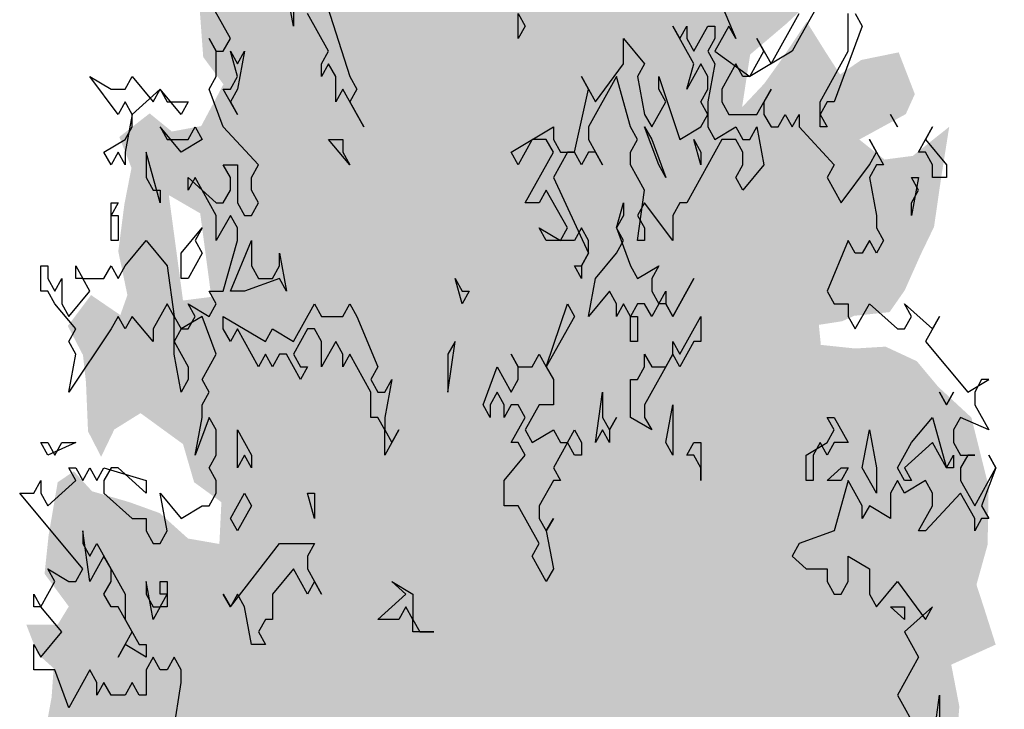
# Model space of a CAD drawing. Extents: x 2 to 315, y 0 to 17.
# Tile 13 of 69: x 54.4 to 55.9, y 5.62 to 6.67. Entities that reach past the tile are written whole.
import ezdxf

# ---------------------------------------------------------------- set-up
doc = ezdxf.new("R2010")
doc.units = 0
doc.header["$MEASUREMENT"] = 0
doc.layers.add('Nord_Ansicht_2_P_ZE_SYMBOL', color=7, linetype='Continuous')

msp = doc.modelspace()

# ---------------------------------------------------------------- hatches: boundary and pattern name
at = {"layer": 'Nord_Ansicht_2_P_ZE_SYMBOL', "linetype": 'Continuous', "lineweight": 18, "ltscale": 1000}
h = msp.add_hatch(color=255, dxfattribs=at)
h.paths.add_polyline_path([(54.7072, 5.8715), (54.6595, 5.8798), (54.6164, 5.9185), (54.5702, 5.9352), (54.5132, 5.9518), (54.4855, 5.9822), (54.4609, 5.9656), (54.447, 5.8842), (54.4409, 5.8261), (54.4778, 5.7763), (54.4609, 5.7486), (54.4131, 5.7486), (54.4301, 5.7043), (54.4547, 5.6822), (54.4516, 5.6379), (54.4455, 5.6047), (54.4486, 5.5798), (54.4624, 5.5272), (54.4547, 5.4663), (54.4686, 5.4082), (54.4563, 5.3335), (54.5117, 5.2809), (54.5456, 5.2643), (54.6071, 5.2698), (54.6687, 5.2283), (54.6579, 5.1718), (54.6703, 5.0279), (54.701, 5.0418), (54.7488, 4.9643), (54.7719, 4.9283), (54.8227, 4.9172), (54.8735, 4.8951), (54.9166, 4.8065), (54.9658, 4.8176), (54.9843, 4.848), (55.0428, 4.7141), (55.0752, 4.5785), (55.1044, 4.4428), (55.1152, 4.3432), (55.109, 4.2375), (55.1552, 4.2602), (55.1906, 4.2375), (55.2325, 4.2375), (55.2387, 4.3432), (55.2664, 4.4844), (55.2864, 4.5646), (55.3064, 4.6615), (55.3172, 4.7307), (55.3326, 4.8026), (55.3541, 4.8441), (55.3788, 4.8967), (55.4065, 4.941), (55.445, 4.9493), (55.4696, 4.9466), (55.4681, 4.977), (55.485, 4.9908), (55.5373, 4.9659), (55.5543, 4.941), (55.5804, 4.9632), (55.5897, 4.9853), (55.602, 4.9604), (55.6005, 4.8967), (55.6251, 4.9742), (55.6497, 5.0213), (55.6636, 4.9466), (55.6774, 4.9133), (55.7113, 4.9272), (55.7098, 4.9991), (55.7421, 5.0074), (55.7667, 5.0102), (55.7683, 5.0877), (55.7991, 5.0905), (55.8237, 5.0877), (55.8406, 5.1375), (55.8191, 5.1735), (55.8452, 5.1956), (55.8653, 5.2122), (55.8222, 5.287), (55.8037, 5.3202), (55.8468, 5.3146), (55.8807, 5.3528), (55.8437, 5.4027), (55.816, 5.422), (55.8283, 5.4663), (55.8745, 5.4469), (55.903, 5.4469), (55.893, 5.5327), (55.8822, 5.5743), (55.8391, 5.5576), (55.8298, 5.5632), (55.8345, 5.6241), (55.8222, 5.6877), (55.8899, 5.7182), (55.8714, 5.7763), (55.8606, 5.8095), (55.8776, 5.8704), (55.8791, 5.959), (55.8529, 6.0641), (55.8021, 6.1112), (55.7698, 6.1499), (55.7221, 6.1721), (55.6759, 6.1693), (55.6235, 6.1748), (55.6205, 6.2053), (55.6559, 6.2108), (55.6744, 6.2191), (55.7282, 6.2247), (55.7513, 6.2579), (55.776, 6.3132), (55.796, 6.3547), (55.8068, 6.4295), (55.8191, 6.507), (55.7636, 6.4627), (55.7205, 6.4571), (55.6821, 6.4876), (55.7529, 6.5263), (55.7667, 6.5568), (55.7421, 6.6204), (55.6851, 6.6088), (55.6528, 6.5867), (55.6297, 6.6226), (55.602, 6.6669), (55.565, 6.6116), (55.5373, 6.5728), (55.5035, 6.5368), (55.5158, 6.6171), (55.5712, 6.6642), (55.6128, 6.7029), (55.659, 6.7389), (55.6774, 6.8136), (55.662, 6.8496), (55.6035, 6.8662), (55.6112, 6.9271), (55.6051, 6.999), (55.5604, 6.988), (55.5127, 6.9575), (55.4819, 6.9437), (55.4557, 6.9686), (55.4219, 7.0046), (55.3634, 6.9714), (55.3495, 6.9298), (55.2848, 6.9326), (55.2925, 7.0378), (55.2664, 7.0765), (55.2202, 7.0239), (55.2017, 6.9824), (55.0755, 7.0295), (55.0478, 7.1014), (55.0059, 7.1789), (54.9582, 7.1679), (54.9227, 7.2182), (54.8612, 7.1596), (54.8812, 7.1374), (54.9166, 7.1153), (54.9197, 7.0516), (54.8781, 7.0212), (54.8257, 7.0461), (54.8027, 7.0765), (54.7642, 7.0489), (54.7719, 6.9824), (54.798, 6.9326), (54.7534, 6.8911), (54.6718, 6.8662), (54.681, 6.7887), (54.6887, 6.7444), (54.6764, 6.6974), (54.6826, 6.6132), (54.7134, 6.5717), (54.6795, 6.5081), (54.6348, 6.4998), (54.601, 6.5274), (54.5548, 6.4915), (54.5733, 6.4444), (54.5625, 6.389), (54.5532, 6.3171), (54.5671, 6.2507), (54.5563, 6.2202), (54.5117, 6.2507), (54.4763, 6.2036), (54.4994, 6.1593), (54.504, 6.1178), (54.5071, 6.0431), (54.5271, 6.0043), (54.5471, 6.0459), (54.5871, 6.0708), (54.6518, 6.0237), (54.6687, 5.9656), (54.7103, 5.9352)], flags=0)
h.paths.add_polyline_path([(55.2291, 4.9272), (55.2106, 4.9133), (55.2168, 4.7694), (55.2183, 4.6504), (55.2353, 4.7445), (55.2584, 4.8275), (55.2799, 4.9382), (55.2722, 4.9549)], flags=0)
h.paths.add_polyline_path([(55.1722, 4.822), (55.1475, 4.9244), (55.1152, 4.9853), (55.1029, 4.9632), (55.0921, 4.9161), (55.089, 4.8082), (55.089, 4.7058), (55.1121, 4.5895), (55.1337, 4.4899), (55.1614, 4.3543), (55.1722, 4.4982), (55.1798, 4.7113)], flags=0)
h.paths.add_polyline_path([(54.5902, 5.4818), (54.5379, 5.5455), (54.5194, 5.5925), (54.6179, 5.5842), (54.6395, 5.5372)], flags=0)
h.paths.add_polyline_path([(54.678, 6.3752), (54.6302, 6.4029), (54.6518, 6.2424), (54.6949, 6.2479)], flags=0)

# ---------------------------------------------------------------- linework, layer by layer
at = {"layer": 'Nord_Ansicht_2_P_ZE_SYMBOL', "linetype": 'Continuous', "ltscale": 1000}
for p, q in [((54.7239, 6.6413), (54.6704, 6.7375)), ((54.8202, 6.6605), (54.8095, 6.7182)), ((54.8202, 6.7182), (54.8202, 6.6605)), ((54.863, 6.7182), (54.9058, 6.5836)), ((55.462, 6.7182), (55.4941, 6.6413)), ((55.6332, 6.7182), (55.5904, 6.6413)), ((54.8737, 6.6221), (54.8416, 6.6798)), ((55.1625, 6.6798), (55.1732, 6.6605)), ((55.1625, 6.6413), (55.1625, 6.6798)), ((55.5476, 6.6029), (55.5904, 6.6798)), ((55.6653, 6.6221), (55.6653, 6.6798)), ((55.676, 6.6798), (55.6867, 6.6605)), ((55.1732, 6.6605), (55.1625, 6.6413)), ((55.43, 6.6029), (55.3979, 6.6605)), ((55.3979, 6.6605), (55.4086, 6.6413)), ((55.4086, 6.6413), (55.4193, 6.6605)), ((55.4193, 6.6605), (55.4193, 6.6413)), ((55.43, 6.6221), (55.4513, 6.6605)), ((55.4513, 6.6605), (55.462, 6.6605)), ((55.4834, 6.6605), (55.462, 6.6221)), ((55.462, 6.6605), (55.462, 6.6413)), ((55.4941, 6.6413), (55.4834, 6.6605)), ((55.6867, 6.6605), (55.6439, 6.5452)), ((54.7025, 6.6221), (54.6918, 6.6413)), ((54.6918, 6.6413), (54.7025, 6.6221)), ((54.7132, 6.6221), (54.7239, 6.6413)), ((55.323, 6.6029), (55.323, 6.6413)), ((55.323, 6.6413), (55.3551, 6.6029)), ((55.4193, 6.6413), (55.43, 6.6221)), ((55.462, 6.6413), (55.4513, 6.6221)), ((55.5369, 6.6221), (55.5262, 6.6413)), ((55.5262, 6.6413), (55.5476, 6.6029)), ((55.5904, 6.6413), (55.5797, 6.6221)), ((54.7025, 6.5836), (54.7025, 6.6221)), ((54.7025, 6.6221), (54.7132, 6.6221)), ((54.7346, 6.5836), (54.7239, 6.6221)), ((54.7239, 6.6221), (54.7346, 6.6029)), ((54.7453, 6.6221), (54.7346, 6.5644)), ((54.7346, 6.6029), (54.7453, 6.6221)), ((54.863, 6.6029), (54.8737, 6.6221)), ((55.4513, 6.6221), (55.462, 6.6029)), ((55.462, 6.6221), (55.5155, 6.5836)), ((55.5155, 6.5836), (55.5369, 6.6221)), ((55.5797, 6.6221), (55.5155, 6.5836)), ((55.6225, 6.5452), (55.6653, 6.6221)), ((54.8737, 6.6029), (54.863, 6.5836)), ((54.863, 6.5836), (54.863, 6.6029)), ((54.8844, 6.5836), (54.8737, 6.6029)), ((55.2802, 6.5452), (55.323, 6.6029)), ((55.3551, 6.6029), (55.3444, 6.5836)), ((55.4407, 6.6029), (55.4193, 6.5644)), ((55.4193, 6.5644), (55.43, 6.6029)), ((55.4513, 6.5836), (55.4407, 6.6029)), ((55.462, 6.6029), (55.4513, 6.5452)), ((55.4941, 6.6029), (55.4727, 6.5644)), ((55.5048, 6.5836), (55.4941, 6.6029)), ((54.5528, 6.5259), (54.51, 6.5836)), ((54.51, 6.5836), (54.5421, 6.5644)), ((54.5635, 6.5644), (54.5742, 6.5836)), ((54.5742, 6.5836), (54.6062, 6.5452)), ((54.6918, 6.5644), (54.7025, 6.5836)), ((54.7239, 6.5644), (54.7346, 6.5836)), ((54.8844, 6.5452), (54.8844, 6.5836)), ((54.9058, 6.5836), (54.9165, 6.5644)), ((55.2695, 6.5644), (55.2588, 6.5836)), ((55.2588, 6.5836), (55.2802, 6.5452)), ((55.3123, 6.5836), (55.2695, 6.5067)), ((55.3337, 6.5067), (55.3123, 6.5836)), ((55.3444, 6.5836), (55.3551, 6.5259)), ((55.3765, 6.5644), (55.3765, 6.5836)), ((55.3765, 6.5836), (55.4086, 6.4875)), ((55.4513, 6.5644), (55.4513, 6.5836)), ((55.5155, 6.5836), (55.5048, 6.5836)), ((54.5421, 6.5644), (54.5635, 6.5644)), ((54.6169, 6.5644), (54.5742, 6.5259)), ((54.6062, 6.5452), (54.6169, 6.5644)), ((54.6169, 6.5644), (54.6276, 6.5452)), ((54.649, 6.5259), (54.6169, 6.5644)), ((54.7132, 6.5067), (54.6918, 6.5644)), ((54.7346, 6.5259), (54.7132, 6.5644)), ((54.7132, 6.5644), (54.7239, 6.5644)), ((54.7346, 6.5644), (54.7239, 6.5452)), ((54.8951, 6.5644), (54.8844, 6.5452)), ((54.9272, 6.5067), (54.8951, 6.5644)), ((54.9165, 6.5644), (54.9058, 6.5452)), ((55.2481, 6.4682), (55.2695, 6.5644)), ((55.3872, 6.5452), (55.3765, 6.5644)), ((55.4407, 6.5452), (55.4513, 6.5644)), ((55.4727, 6.5644), (55.4727, 6.5452)), ((55.5262, 6.5259), (55.5476, 6.5644)), ((55.5476, 6.5644), (55.5369, 6.5452)), ((54.5635, 6.5452), (54.5528, 6.5259)), ((54.5742, 6.5259), (54.5635, 6.5452)), ((54.6276, 6.5452), (54.6597, 6.5452)), ((54.6597, 6.5452), (54.649, 6.5259)), ((54.7239, 6.5452), (54.7346, 6.5259)), ((54.9058, 6.5452), (54.9272, 6.5067)), ((55.3658, 6.5067), (55.3872, 6.5452)), ((55.4513, 6.5259), (55.4407, 6.5452)), ((55.4513, 6.5452), (55.4513, 6.5067)), ((55.4727, 6.5452), (55.4834, 6.5259)), ((55.5369, 6.5452), (55.5369, 6.5259)), ((55.6332, 6.5452), (55.6225, 6.5259)), ((55.6225, 6.5067), (55.6225, 6.5452)), ((55.6439, 6.5452), (55.6332, 6.5452)), ((54.5742, 6.5259), (54.5635, 6.4682)), ((54.5742, 6.5067), (54.5742, 6.5259)), ((55.3551, 6.5259), (55.3658, 6.5067)), ((55.4407, 6.5067), (55.4513, 6.5259)), ((55.4834, 6.5259), (55.5262, 6.5259)), ((55.5369, 6.5259), (55.5476, 6.5067)), ((55.5583, 6.5067), (55.569, 6.5259)), ((55.569, 6.5259), (55.5797, 6.5067)), ((55.5797, 6.5067), (55.5904, 6.5259)), ((55.5904, 6.5259), (55.5904, 6.5067)), ((55.6225, 6.5259), (55.6332, 6.5067)), ((55.7295, 6.5259), (55.7402, 6.5067)), ((55.7402, 6.5067), (55.7295, 6.5259)), ((54.5635, 6.4875), (54.5742, 6.5067)), ((54.649, 6.4682), (54.6169, 6.5067)), ((54.6169, 6.5067), (54.6276, 6.4875)), ((54.6597, 6.4875), (54.6704, 6.5067)), ((54.6704, 6.5067), (54.6811, 6.4875)), ((54.7667, 6.449), (54.7132, 6.5067)), ((55.1518, 6.4682), (55.216, 6.5067)), ((55.216, 6.5067), (55.216, 6.4875)), ((55.2695, 6.5067), (55.2695, 6.4875)), ((55.3444, 6.4875), (55.3337, 6.5067)), ((55.3765, 6.449), (55.3551, 6.5067)), ((55.3551, 6.5067), (55.3658, 6.4875)), ((55.4086, 6.4875), (55.4407, 6.5067)), ((55.4513, 6.5067), (55.462, 6.4875)), ((55.462, 6.4875), (55.4941, 6.5067)), ((55.4941, 6.5067), (55.5048, 6.4875)), ((55.5155, 6.4875), (55.5262, 6.5067)), ((55.5262, 6.5067), (55.5369, 6.449)), ((55.5476, 6.5067), (55.5583, 6.5067)), ((55.5904, 6.5067), (55.6439, 6.449)), ((55.6332, 6.5067), (55.6225, 6.5067)), ((55.7723, 6.4682), (55.7937, 6.5067)), ((55.7937, 6.5067), (55.783, 6.4875)), ((54.5314, 6.4682), (54.5635, 6.4875)), ((54.6276, 6.4875), (54.6597, 6.4875)), ((54.6811, 6.4875), (54.649, 6.4682)), ((54.9058, 6.449), (54.8737, 6.4875)), ((54.8737, 6.4875), (54.8951, 6.4875)), ((54.8951, 6.4875), (54.8951, 6.4682)), ((55.1839, 6.4875), (55.1625, 6.449)), ((55.2053, 6.4875), (55.1839, 6.4875)), ((55.216, 6.4682), (55.2053, 6.4875)), ((55.216, 6.4875), (55.2267, 6.4682)), ((55.2695, 6.4875), (55.2909, 6.449)), ((55.3337, 6.4682), (55.3444, 6.4875)), ((55.3658, 6.4875), (55.3872, 6.4298)), ((55.4727, 6.4875), (55.4193, 6.3913)), ((55.4407, 6.449), (55.43, 6.4875)), ((55.43, 6.4875), (55.4407, 6.4682)), ((55.4941, 6.4875), (55.4727, 6.4875)), ((55.5048, 6.4682), (55.4941, 6.4875)), ((55.5048, 6.4875), (55.5155, 6.4875)), ((55.7081, 6.4682), (55.6974, 6.4875)), ((55.6974, 6.4875), (55.7188, 6.449)), ((55.783, 6.4875), (55.8151, 6.449)), ((54.5421, 6.449), (54.5314, 6.4682)), ((54.5528, 6.4682), (54.5421, 6.449)), ((54.5635, 6.449), (54.5528, 6.4682)), ((54.5635, 6.4682), (54.5635, 6.449)), ((54.6169, 6.3913), (54.5955, 6.4682)), ((54.5955, 6.4682), (54.5955, 6.4298)), ((54.8951, 6.4682), (54.9058, 6.449)), ((55.1625, 6.449), (55.1518, 6.4682)), ((55.1732, 6.3913), (55.216, 6.4682)), ((55.2374, 6.4682), (55.216, 6.4298)), ((55.2267, 6.4682), (55.2481, 6.4682)), ((55.2481, 6.4682), (55.2374, 6.4682)), ((55.2588, 6.449), (55.2481, 6.4682)), ((55.2695, 6.4682), (55.2588, 6.449)), ((55.2802, 6.4682), (55.2695, 6.4682)), ((55.2909, 6.449), (55.2802, 6.4682)), ((55.3337, 6.449), (55.3337, 6.4682)), ((55.4407, 6.4682), (55.4407, 6.449)), ((55.5048, 6.449), (55.5048, 6.4682)), ((55.6974, 6.449), (55.7081, 6.4682)), ((55.783, 6.4682), (55.7723, 6.4682)), ((55.7937, 6.449), (55.783, 6.4682)), ((54.7239, 6.4298), (54.7132, 6.449)), ((54.7132, 6.449), (54.7346, 6.449)), ((54.7346, 6.449), (54.7346, 6.3913)), ((54.756, 6.4298), (54.7667, 6.449)), ((55.3551, 6.4105), (55.3337, 6.449)), ((55.3872, 6.4298), (55.3765, 6.449)), ((55.4941, 6.4298), (55.5048, 6.449)), ((55.5369, 6.449), (55.5048, 6.4105)), ((55.6439, 6.449), (55.6332, 6.4298)), ((55.6546, 6.3913), (55.6974, 6.449)), ((55.7081, 6.449), (55.6974, 6.4298)), ((55.7188, 6.449), (55.7081, 6.449)), ((55.7937, 6.4298), (55.7937, 6.449)), ((55.8151, 6.449), (55.8151, 6.4298)), ((54.5955, 6.4298), (54.6062, 6.4105)), ((54.6704, 6.4298), (54.6597, 6.4105)), ((54.6597, 6.4105), (54.6597, 6.4298)), ((54.6597, 6.4298), (54.7025, 6.3913)), ((54.7025, 6.3721), (54.6704, 6.4298)), ((54.7239, 6.4105), (54.7239, 6.4298)), ((54.756, 6.4105), (54.756, 6.4298)), ((55.216, 6.4298), (55.2695, 6.3144)), ((55.5048, 6.4105), (55.4941, 6.4298)), ((55.6332, 6.4298), (55.6546, 6.3913)), ((55.6974, 6.4298), (55.7081, 6.3721)), ((55.7723, 6.4105), (55.7616, 6.4298)), ((55.7616, 6.4298), (55.7723, 6.4298)), ((55.7723, 6.4298), (55.7616, 6.3721)), ((55.8151, 6.4298), (55.7937, 6.4298)), ((54.6062, 6.4105), (54.6169, 6.4105)), ((54.6169, 6.4105), (54.6169, 6.3913)), ((54.7132, 6.3913), (54.7239, 6.4105)), ((54.7667, 6.3913), (54.756, 6.4105)), ((55.2053, 6.4105), (55.1946, 6.3913)), ((55.2374, 6.3529), (55.2053, 6.4105)), ((55.3444, 6.3336), (55.3551, 6.4105)), ((55.7616, 6.3913), (55.7723, 6.4105)), ((54.5421, 6.3336), (54.5421, 6.3913)), ((54.5421, 6.3913), (54.5528, 6.3913)), ((54.5528, 6.3913), (54.5421, 6.3721)), ((54.7025, 6.3913), (54.7132, 6.3913)), ((54.7346, 6.3913), (54.7453, 6.3721)), ((54.756, 6.3721), (54.7667, 6.3913)), ((55.1946, 6.3913), (55.1732, 6.3913)), ((55.3123, 6.3529), (55.323, 6.3913)), ((55.323, 6.3913), (55.323, 6.3721)), ((55.3551, 6.3913), (55.3444, 6.3721)), ((55.3979, 6.3336), (55.3551, 6.3913)), ((55.4086, 6.3913), (55.3979, 6.3721)), ((55.4193, 6.3913), (55.4086, 6.3913)), ((55.7616, 6.3721), (55.7616, 6.3913)), ((54.5421, 6.3721), (54.5528, 6.3721)), ((54.5528, 6.3721), (54.5528, 6.3336)), ((54.7239, 6.3721), (54.7025, 6.3336)), ((54.7025, 6.3336), (54.7025, 6.3721)), ((54.7346, 6.3529), (54.7239, 6.3721)), ((54.7453, 6.3721), (54.756, 6.3721)), ((55.323, 6.3721), (55.3123, 6.3529)), ((55.3444, 6.3721), (55.3551, 6.3529)), ((55.3979, 6.3721), (55.3979, 6.3336)), ((55.7081, 6.3721), (55.7081, 6.3529)), ((54.649, 6.3144), (54.6811, 6.3529)), ((54.6811, 6.3529), (54.6704, 6.3336)), ((54.7346, 6.3336), (54.7346, 6.3529)), ((55.2053, 6.3336), (55.1946, 6.3529)), ((55.1946, 6.3529), (55.2267, 6.3336)), ((55.2267, 6.3336), (55.2374, 6.3529)), ((55.2588, 6.3529), (55.2481, 6.3336)), ((55.2695, 6.3336), (55.2588, 6.3529)), ((55.3123, 6.3529), (55.3337, 6.2952)), ((55.323, 6.3336), (55.3123, 6.3529)), ((55.3551, 6.3529), (55.3551, 6.3336)), ((55.7081, 6.3529), (55.7188, 6.3336)), ((54.5528, 6.3336), (54.5421, 6.3336)), ((54.5635, 6.2952), (54.5955, 6.3336)), ((54.5955, 6.3336), (54.6276, 6.2952)), ((54.6704, 6.3336), (54.6811, 6.3144)), ((54.7132, 6.2567), (54.7346, 6.3336)), ((54.7239, 6.2567), (54.756, 6.3336)), ((54.756, 6.3336), (54.756, 6.2952)), ((55.2481, 6.3336), (55.2053, 6.3336)), ((55.2695, 6.3144), (55.2695, 6.3336)), ((55.3123, 6.3144), (55.323, 6.3336)), ((55.3551, 6.3336), (55.3444, 6.3336)), ((55.6653, 6.3336), (55.6332, 6.2567)), ((55.676, 6.3144), (55.6653, 6.3336)), ((55.6974, 6.3336), (55.6867, 6.3144)), ((55.7081, 6.3144), (55.6974, 6.3336)), ((55.7188, 6.3336), (55.7081, 6.3144)), ((54.649, 6.2759), (54.649, 6.3144)), ((54.6811, 6.3144), (54.6597, 6.2759)), ((54.7988, 6.2952), (54.7988, 6.3144)), ((54.7988, 6.3144), (54.8095, 6.2567)), ((55.2695, 6.3144), (55.2588, 6.2952)), ((55.2588, 6.2952), (55.2695, 6.3144)), ((55.2802, 6.2759), (55.3123, 6.3144)), ((55.6867, 6.3144), (55.676, 6.3144)), ((54.4351, 6.2567), (54.4351, 6.2952)), ((54.4351, 6.2952), (54.4458, 6.2952)), ((54.4458, 6.2952), (54.4458, 6.2759)), ((54.4886, 6.2759), (54.4886, 6.2952)), ((54.4886, 6.2952), (54.4993, 6.2759)), ((54.5314, 6.2759), (54.5421, 6.2952)), ((54.5421, 6.2952), (54.5528, 6.2759)), ((54.5528, 6.2759), (54.5635, 6.2952)), ((54.6276, 6.2952), (54.6383, 6.2182)), ((54.756, 6.2952), (54.7667, 6.2759)), ((54.7881, 6.2759), (54.7988, 6.2952)), ((55.2588, 6.2759), (55.2481, 6.2952)), ((55.2481, 6.2952), (55.2588, 6.2952)), ((55.2588, 6.2952), (55.2588, 6.2759)), ((55.3337, 6.2952), (55.3444, 6.2759)), ((55.3444, 6.2759), (55.3765, 6.2952)), ((55.3765, 6.2952), (55.3658, 6.2759)), ((54.4458, 6.2759), (54.4565, 6.2567)), ((54.4565, 6.2567), (54.4672, 6.2759)), ((54.4672, 6.2759), (54.4672, 6.2375)), ((54.4993, 6.2759), (54.4886, 6.2759)), ((54.51, 6.2567), (54.4993, 6.2759)), ((54.4993, 6.2759), (54.5314, 6.2759)), ((54.6597, 6.2759), (54.649, 6.2759)), ((54.7988, 6.2759), (54.7453, 6.2567)), ((54.7667, 6.2759), (54.7881, 6.2759)), ((54.8095, 6.2567), (54.7988, 6.2759)), ((55.0769, 6.2375), (55.0662, 6.2759)), ((55.0662, 6.2759), (55.0769, 6.2567)), ((55.2695, 6.2182), (55.2802, 6.2759)), ((55.3658, 6.2759), (55.3658, 6.2567)), ((55.3979, 6.2182), (55.43, 6.2759)), ((55.43, 6.2759), (55.3979, 6.2182)), ((54.4458, 6.2567), (54.4351, 6.2567)), ((54.4565, 6.2375), (54.4458, 6.2567)), ((54.4779, 6.2182), (54.51, 6.2567)), ((54.7025, 6.2375), (54.6918, 6.2567)), ((54.6918, 6.2567), (54.7132, 6.2567)), ((54.7453, 6.2567), (54.7239, 6.2567)), ((55.0876, 6.2567), (55.0769, 6.2375)), ((55.0769, 6.2567), (55.0876, 6.2567)), ((55.3016, 6.2567), (55.2695, 6.2182)), ((55.3123, 6.2375), (55.3016, 6.2567)), ((55.3658, 6.2567), (55.3765, 6.2375)), ((55.3765, 6.2375), (55.3872, 6.2567)), ((55.3872, 6.2567), (55.3872, 6.2375)), ((55.6332, 6.2567), (55.6439, 6.2375)), ((54.4886, 6.199), (54.4565, 6.2375)), ((54.4672, 6.2375), (54.4779, 6.2182)), ((54.6276, 6.2375), (54.6062, 6.199)), ((54.6383, 6.2182), (54.6276, 6.2375)), ((54.6704, 6.2182), (54.6597, 6.2375)), ((54.6597, 6.2375), (54.6918, 6.2182)), ((54.6918, 6.2182), (54.7025, 6.2375)), ((54.8202, 6.1798), (54.8523, 6.2375)), ((54.8523, 6.2375), (54.863, 6.2182)), ((54.8951, 6.2182), (54.9058, 6.2375)), ((54.9058, 6.2375), (54.9165, 6.2182)), ((55.2053, 6.1413), (55.2374, 6.2375)), ((55.2374, 6.2375), (55.2481, 6.2182)), ((55.323, 6.2375), (55.3123, 6.2182)), ((55.3123, 6.2182), (55.3123, 6.2375)), ((55.3337, 6.2182), (55.323, 6.2375)), ((55.3444, 6.2375), (55.3337, 6.2182)), ((55.3551, 6.2375), (55.3444, 6.2375)), ((55.3658, 6.2182), (55.3551, 6.2375)), ((55.3765, 6.2375), (55.3658, 6.2182)), ((55.3872, 6.2375), (55.3765, 6.2375)), ((55.3872, 6.2375), (55.3979, 6.2182)), ((55.3979, 6.2182), (55.3872, 6.2375)), ((55.6439, 6.2375), (55.6653, 6.2375)), ((55.6653, 6.2375), (55.6653, 6.2182)), ((55.676, 6.199), (55.6974, 6.2375)), ((55.6974, 6.2375), (55.7402, 6.199)), ((55.7616, 6.2182), (55.7509, 6.2375)), ((55.7509, 6.2375), (55.7937, 6.199)), ((54.5528, 6.2182), (54.5421, 6.199)), ((54.5635, 6.199), (54.5528, 6.2182)), ((54.5742, 6.2182), (54.5635, 6.199)), ((54.6062, 6.1798), (54.5742, 6.2182)), ((54.6383, 6.1605), (54.6383, 6.2182)), ((54.6383, 6.2182), (54.649, 6.199)), ((54.6811, 6.2182), (54.649, 6.199)), ((54.6597, 6.199), (54.6704, 6.2182)), ((54.7025, 6.1605), (54.6811, 6.2182)), ((54.7132, 6.199), (54.7132, 6.2182)), ((54.7132, 6.2182), (54.7774, 6.1798)), ((54.863, 6.2182), (54.8951, 6.2182)), ((54.9165, 6.2182), (54.9486, 6.1413)), ((55.2481, 6.2182), (55.2053, 6.1413)), ((55.3337, 6.2182), (55.3444, 6.2182)), ((55.3337, 6.1798), (55.3337, 6.2182)), ((55.3444, 6.2182), (55.3444, 6.1798)), ((55.4086, 6.1605), (55.4407, 6.2182)), ((55.4407, 6.2182), (55.4407, 6.1798)), ((55.6653, 6.2182), (55.676, 6.199)), ((55.7509, 6.199), (55.7616, 6.2182)), ((55.8044, 6.2182), (55.783, 6.1798)), ((55.7937, 6.199), (55.8044, 6.2182)), ((54.5421, 6.199), (54.4779, 6.1029)), ((54.4779, 6.1798), (54.4886, 6.199)), ((54.6062, 6.199), (54.6062, 6.1798)), ((54.649, 6.199), (54.6383, 6.1798)), ((54.649, 6.199), (54.6597, 6.199)), ((54.7239, 6.1798), (54.7132, 6.199)), ((54.7346, 6.199), (54.7239, 6.1798)), ((54.7667, 6.1413), (54.7346, 6.199)), ((54.7774, 6.1798), (54.7881, 6.199)), ((54.7881, 6.199), (54.8202, 6.1798)), ((54.8416, 6.199), (54.8202, 6.1605)), ((54.8523, 6.199), (54.8416, 6.199)), ((54.863, 6.1798), (54.8523, 6.199)), ((55.7402, 6.199), (55.7509, 6.199)), ((54.4886, 6.1605), (54.4779, 6.1798)), ((54.6383, 6.1798), (54.6597, 6.1413)), ((54.8844, 6.1798), (54.863, 6.1413)), ((54.863, 6.1413), (54.863, 6.1798)), ((54.8951, 6.1605), (54.8844, 6.1798)), ((55.0555, 6.1029), (55.0662, 6.1798)), ((55.0662, 6.1798), (55.0555, 6.1605)), ((55.3444, 6.1798), (55.3337, 6.1798)), ((55.3979, 6.1605), (55.3979, 6.1798)), ((55.3979, 6.1798), (55.4086, 6.1605)), ((55.43, 6.1798), (55.4086, 6.1413)), ((55.4407, 6.1798), (55.43, 6.1798)), ((55.783, 6.1798), (55.8472, 6.1029)), ((54.4779, 6.1029), (54.4886, 6.1605)), ((54.649, 6.1029), (54.6383, 6.1605)), ((54.6811, 6.1221), (54.7025, 6.1605)), ((54.7774, 6.1605), (54.7667, 6.1413)), ((54.7881, 6.1413), (54.7774, 6.1605)), ((54.7988, 6.1605), (54.7881, 6.1413)), ((54.8095, 6.1605), (54.7988, 6.1605)), ((54.8309, 6.1221), (54.8095, 6.1605)), ((54.8202, 6.1605), (54.8309, 6.1413)), ((54.9058, 6.1605), (54.8951, 6.1413)), ((54.8951, 6.1413), (54.8951, 6.1605)), ((54.9379, 6.1029), (54.9058, 6.1605)), ((55.0555, 6.1605), (55.0555, 6.1029)), ((55.1625, 6.1413), (55.1518, 6.1605)), ((55.1518, 6.1605), (55.1625, 6.1413)), ((55.1839, 6.1413), (55.1946, 6.1605)), ((55.1946, 6.1605), (55.2053, 6.1413)), ((55.3979, 6.1605), (55.3551, 6.0836)), ((55.3551, 6.1413), (55.3551, 6.1605)), ((55.3551, 6.1605), (55.3658, 6.1413)), ((55.3872, 6.1413), (55.3979, 6.1605)), ((55.4086, 6.1413), (55.3979, 6.1605)), ((54.6597, 6.1413), (54.6597, 6.1221)), ((54.8309, 6.1413), (54.8416, 6.1413)), ((54.8416, 6.1413), (54.8309, 6.1221)), ((54.9486, 6.1413), (54.9379, 6.1221)), ((55.109, 6.0836), (55.1304, 6.1413)), ((55.1304, 6.1413), (55.1518, 6.1029)), ((55.1625, 6.1221), (55.1625, 6.1413)), ((55.1625, 6.1413), (55.1839, 6.1413)), ((55.2053, 6.1413), (55.216, 6.1221)), ((55.3444, 6.1221), (55.3551, 6.1413)), ((55.3658, 6.1413), (55.3872, 6.1413)), ((54.6597, 6.1221), (54.649, 6.1029)), ((54.6918, 6.1029), (54.6811, 6.1221)), ((54.9379, 6.1221), (54.9486, 6.1029)), ((54.9593, 6.1029), (54.97, 6.1221)), ((54.97, 6.1221), (54.9593, 6.0644)), ((55.1518, 6.1029), (55.1625, 6.1221)), ((55.216, 6.1221), (55.216, 6.0836)), ((55.3337, 6.0644), (55.3337, 6.1221)), ((55.3337, 6.1221), (55.3444, 6.1221)), ((55.8472, 6.1029), (55.8792, 6.1221)), ((55.8685, 6.1221), (55.8579, 6.1029)), ((55.8792, 6.1221), (55.8685, 6.1221)), ((54.6811, 6.0836), (54.6918, 6.1029)), ((54.9379, 6.0644), (54.9379, 6.1029)), ((54.9486, 6.1029), (54.9593, 6.1029)), ((55.1304, 6.1029), (55.1197, 6.0836)), ((55.1411, 6.0836), (55.1304, 6.1029)), ((55.2802, 6.0259), (55.2909, 6.1029)), ((55.2909, 6.1029), (55.2909, 6.0644)), ((55.8151, 6.0836), (55.8044, 6.1029)), ((55.8044, 6.1029), (55.8151, 6.0836)), ((55.8258, 6.1029), (55.8151, 6.0836)), ((55.8151, 6.0836), (55.8258, 6.1029)), ((55.8579, 6.1029), (55.8579, 6.0836)), ((54.6811, 6.0644), (54.6811, 6.0836)), ((55.1197, 6.0644), (55.109, 6.0836)), ((55.1197, 6.0836), (55.1197, 6.0644)), ((55.1518, 6.0836), (55.1411, 6.0644)), ((55.1411, 6.0644), (55.1411, 6.0836)), ((55.1625, 6.0836), (55.1518, 6.0836)), ((55.1732, 6.0644), (55.1625, 6.0836)), ((55.1946, 6.0836), (55.1732, 6.0452)), ((55.216, 6.0836), (55.1946, 6.0836)), ((55.3551, 6.0836), (55.3551, 6.0644)), ((55.3872, 6.0259), (55.3979, 6.0836)), ((55.3979, 6.0836), (55.3979, 6.0067)), ((55.8579, 6.0836), (55.8792, 6.0452)), ((54.6918, 6.0644), (54.6704, 6.0067)), ((54.6704, 6.0067), (54.6811, 6.0644)), ((54.7025, 6.0452), (54.6918, 6.0644)), ((54.9486, 6.0644), (54.9379, 6.0644)), ((54.9593, 6.0452), (54.9486, 6.0644)), ((54.9593, 6.0644), (54.9593, 6.0452)), ((55.1518, 6.0259), (55.1732, 6.0644)), ((55.2909, 6.0644), (55.3016, 6.0452)), ((55.3016, 6.0452), (55.3123, 6.0644)), ((55.3123, 6.0644), (55.3016, 6.0452)), ((55.3658, 6.0452), (55.3337, 6.0644)), ((55.3551, 6.0644), (55.3658, 6.0452)), ((55.6439, 6.0452), (55.6332, 6.0644)), ((55.6332, 6.0644), (55.6439, 6.0644)), ((55.6439, 6.0644), (55.6653, 6.0259)), ((55.7616, 6.0259), (55.7937, 6.0644)), ((55.7937, 6.0644), (55.8151, 5.9875)), ((55.8365, 6.0644), (55.8258, 6.0452)), ((55.8792, 6.0452), (55.8365, 6.0644)), ((54.7025, 6.0067), (54.7025, 6.0452)), ((54.7346, 5.9875), (54.7346, 6.0452)), ((54.7346, 6.0452), (54.756, 6.0067)), ((54.9593, 6.0452), (54.97, 6.0259)), ((54.9807, 6.0452), (54.9593, 6.0067)), ((54.9593, 6.0067), (54.9593, 6.0452)), ((54.97, 6.0259), (54.9807, 6.0452)), ((55.1732, 6.0452), (55.1839, 6.0259)), ((55.1839, 6.0259), (55.216, 6.0452)), ((55.216, 6.0452), (55.2267, 6.0259)), ((55.2374, 6.0259), (55.2481, 6.0452)), ((55.2481, 6.0452), (55.2588, 6.0259)), ((55.2909, 6.0452), (55.2802, 6.0259)), ((55.3016, 6.0259), (55.2909, 6.0452)), ((55.3016, 6.0452), (55.3016, 6.0259)), ((55.6332, 6.0259), (55.6439, 6.0452)), ((55.6867, 5.9875), (55.6974, 6.0452)), ((55.6974, 6.0452), (55.7081, 5.9875)), ((55.8258, 6.0452), (55.8258, 6.0259)), ((54.4458, 6.0067), (54.4351, 6.0259)), ((54.4351, 6.0259), (54.4458, 6.0259)), ((54.4886, 6.0259), (54.4458, 6.0067)), ((54.4458, 6.0259), (54.4565, 6.0067)), ((54.4565, 6.0067), (54.4672, 6.0259)), ((54.4672, 6.0259), (54.4886, 6.0259)), ((55.1625, 6.0259), (55.1518, 6.0259)), ((55.1732, 6.0067), (55.1625, 6.0259)), ((55.2374, 6.0259), (55.216, 5.9875)), ((55.2267, 6.0259), (55.2374, 6.0259)), ((55.2481, 6.0067), (55.2374, 6.0259)), ((55.2588, 6.0259), (55.2588, 6.0067)), ((55.3979, 6.0067), (55.3872, 6.0259)), ((55.4193, 6.0067), (55.43, 6.0259)), ((55.43, 6.0259), (55.4407, 6.0259)), ((55.4407, 6.0259), (55.4407, 5.9682)), ((55.6011, 6.0067), (55.6332, 6.0259)), ((55.6225, 6.0259), (55.6118, 6.0067)), ((55.6332, 6.0067), (55.6225, 6.0259)), ((55.6439, 6.0259), (55.6332, 6.0067)), ((55.6653, 6.0259), (55.6439, 6.0259)), ((55.7402, 5.9875), (55.7616, 6.0259)), ((55.7937, 6.0259), (55.7509, 5.9875)), ((55.8151, 5.9875), (55.7937, 6.0259)), ((55.8258, 6.0259), (55.8365, 6.0067)), ((54.6918, 5.9875), (54.7025, 6.0067)), ((54.7453, 6.0067), (54.7346, 5.9875)), ((54.756, 5.9875), (54.7453, 6.0067)), ((54.756, 6.0067), (54.756, 5.9875)), ((55.1411, 5.9682), (55.1732, 6.0067)), ((55.2588, 6.0067), (55.2481, 6.0067)), ((55.43, 6.0067), (55.4193, 6.0067)), ((55.4407, 5.9875), (55.43, 6.0067)), ((55.6011, 5.9682), (55.6011, 6.0067)), ((55.6118, 6.0067), (55.6118, 5.9682)), ((55.8151, 5.9875), (55.8258, 6.0067)), ((55.8258, 6.0067), (55.8258, 5.9875)), ((55.8365, 6.0067), (55.8579, 6.0067)), ((55.8472, 6.0067), (55.8365, 5.9875)), ((55.8579, 6.0067), (55.8472, 6.0067)), ((55.8899, 5.9875), (55.8792, 6.0067)), ((55.8792, 6.0067), (55.8899, 5.9875)), ((54.4886, 5.9682), (54.4779, 5.9875)), ((54.4779, 5.9875), (54.4886, 5.9875)), ((54.4886, 5.9875), (54.4993, 5.9682)), ((54.4993, 5.9682), (54.51, 5.9875)), ((54.51, 5.9875), (54.5207, 5.9682)), ((54.5207, 5.9682), (54.5314, 5.9875)), ((54.5314, 5.9875), (54.5955, 5.9682)), ((54.5421, 5.9875), (54.5314, 5.9682)), ((54.5528, 5.9875), (54.5421, 5.9875)), ((54.5955, 5.949), (54.5528, 5.9875)), ((54.7025, 5.9682), (54.6918, 5.9875)), ((55.216, 5.9875), (55.2267, 5.9682)), ((55.4407, 5.9682), (55.4407, 5.9875)), ((55.6332, 5.9682), (55.6546, 5.9875)), ((55.6546, 5.9875), (55.6653, 5.9875)), ((55.6653, 5.9875), (55.6546, 5.9682)), ((55.7081, 5.949), (55.6867, 5.9875)), ((55.7081, 5.9875), (55.7081, 5.949)), ((55.7509, 5.9682), (55.7402, 5.9875)), ((55.7509, 5.9875), (55.7616, 5.9682)), ((55.8258, 5.9875), (55.8151, 5.9875)), ((55.8365, 5.9875), (55.8365, 5.9682)), ((55.8579, 5.9298), (55.8899, 5.9875)), ((55.8899, 5.9875), (55.8685, 5.9298)), ((54.4244, 5.949), (54.4351, 5.9682)), ((54.4351, 5.9682), (54.4351, 5.949)), ((54.4458, 5.9298), (54.4886, 5.9682)), ((54.5314, 5.9682), (54.5314, 5.949)), ((54.5955, 5.9682), (54.5955, 5.949)), ((54.7025, 5.949), (54.7025, 5.9682)), ((55.1411, 5.9298), (55.1411, 5.9682)), ((55.216, 5.9682), (55.1946, 5.9298)), ((55.2267, 5.9682), (55.216, 5.9682)), ((55.6118, 5.9682), (55.6011, 5.9682)), ((55.6546, 5.9682), (55.6332, 5.9682)), ((55.6653, 5.9682), (55.6439, 5.8913)), ((55.6867, 5.9298), (55.6653, 5.9682)), ((55.7402, 5.9682), (55.7295, 5.949)), ((55.7509, 5.949), (55.7402, 5.9682)), ((55.783, 5.9682), (55.7509, 5.949)), ((55.7616, 5.9682), (55.7509, 5.9682)), ((55.7937, 5.949), (55.783, 5.9682)), ((55.8365, 5.9682), (55.8579, 5.9298)), ((54.4993, 5.8336), (54.403, 5.949)), ((54.403, 5.949), (54.4244, 5.949)), ((54.4351, 5.949), (54.4458, 5.9298)), ((54.5314, 5.949), (54.5742, 5.9105)), ((54.6276, 5.8913), (54.6169, 5.949)), ((54.6169, 5.949), (54.649, 5.9105)), ((54.6918, 5.9298), (54.7025, 5.949)), ((54.7239, 5.9105), (54.7453, 5.949)), ((54.7453, 5.949), (54.756, 5.9298)), ((54.8523, 5.9105), (54.8416, 5.949)), ((54.8416, 5.949), (54.8523, 5.949)), ((54.8523, 5.949), (54.8523, 5.9105)), ((55.7295, 5.949), (55.7295, 5.9105)), ((55.8365, 5.949), (55.783, 5.8913)), ((55.7937, 5.9298), (55.7937, 5.949)), ((55.8579, 5.9105), (55.8365, 5.949)), ((54.649, 5.9105), (54.6811, 5.9298)), ((54.6811, 5.9298), (54.6918, 5.9298)), ((54.756, 5.9298), (54.7346, 5.8913)), ((55.1625, 5.9298), (55.1411, 5.9298)), ((55.1946, 5.8721), (55.1625, 5.9298)), ((55.1946, 5.9298), (55.1946, 5.9105)), ((55.6974, 5.9298), (55.6867, 5.9105)), ((55.6867, 5.9105), (55.6867, 5.9298)), ((55.7295, 5.9105), (55.6974, 5.9298)), ((55.7723, 5.8913), (55.7937, 5.9298)), ((55.8685, 5.9298), (55.8792, 5.9105)), ((54.5742, 5.9105), (54.5955, 5.9105)), ((54.5955, 5.9105), (54.5955, 5.8913)), ((54.7346, 5.8913), (54.7239, 5.9105)), ((55.1946, 5.9105), (55.2053, 5.8913)), ((55.2053, 5.8913), (55.216, 5.9105)), ((55.216, 5.9105), (55.2053, 5.8913)), ((55.8685, 5.9105), (55.8579, 5.8913)), ((55.8579, 5.8913), (55.8579, 5.9105)), ((55.8792, 5.9105), (55.8685, 5.9105)), ((54.51, 5.8144), (54.4993, 5.8913)), ((54.4993, 5.8913), (54.4993, 5.8721)), ((54.5955, 5.8913), (54.6062, 5.8721)), ((54.6169, 5.8721), (54.6276, 5.8913)), ((55.2053, 5.8913), (55.216, 5.8336)), ((55.6439, 5.8913), (55.5904, 5.8721)), ((55.783, 5.8913), (55.7723, 5.8913)), ((54.4993, 5.8721), (54.51, 5.8529)), ((54.51, 5.8529), (54.5207, 5.8721)), ((54.5207, 5.8721), (54.5635, 5.7952)), ((54.6062, 5.8721), (54.6169, 5.8721)), ((54.7239, 5.7759), (54.7988, 5.8721)), ((54.7988, 5.8721), (54.8523, 5.8721)), ((54.8523, 5.8721), (54.8416, 5.8529)), ((55.1839, 5.8529), (55.1946, 5.8721)), ((55.5904, 5.8721), (55.5797, 5.8529)), ((54.5314, 5.8529), (54.51, 5.8144)), ((54.5421, 5.8336), (54.5314, 5.8529)), ((54.8416, 5.8529), (54.8416, 5.8336)), ((55.2053, 5.8144), (55.1839, 5.8529)), ((55.5797, 5.8529), (55.6011, 5.8336)), ((55.6653, 5.8144), (55.6653, 5.8529)), ((55.6653, 5.8529), (55.6974, 5.8336)), ((54.4565, 5.8144), (54.4458, 5.8336)), ((54.4458, 5.8336), (54.4779, 5.8144)), ((54.4886, 5.8144), (54.4993, 5.8336)), ((54.5421, 5.8144), (54.5421, 5.8336)), ((54.8202, 5.8336), (54.7881, 5.7952)), ((54.8416, 5.7952), (54.8202, 5.8336)), ((54.8416, 5.8336), (54.863, 5.7952)), ((55.216, 5.8336), (55.2053, 5.8144)), ((55.6011, 5.8336), (55.6332, 5.8336)), ((55.6332, 5.8336), (55.6332, 5.8144)), ((55.6974, 5.8336), (55.6974, 5.7952)), ((54.4351, 5.7759), (54.4565, 5.8144)), ((54.4779, 5.8144), (54.4886, 5.8144)), ((54.5314, 5.7952), (54.5421, 5.8144)), ((54.6062, 5.7567), (54.5955, 5.8144)), ((54.5955, 5.8144), (54.5955, 5.7952)), ((54.6169, 5.7952), (54.6169, 5.8144)), ((54.6169, 5.8144), (54.6276, 5.8144)), ((54.6276, 5.8144), (54.6276, 5.7759)), ((54.8523, 5.8144), (54.8416, 5.7952)), ((54.863, 5.7952), (54.8523, 5.8144)), ((54.9914, 5.7952), (54.97, 5.8144)), ((54.97, 5.8144), (55.0021, 5.7952)), ((55.6332, 5.8144), (55.6439, 5.7952)), ((55.6546, 5.7952), (55.6653, 5.8144)), ((55.7081, 5.7759), (55.7402, 5.8144)), ((55.7402, 5.8144), (55.783, 5.7567)), ((54.4244, 5.7759), (54.4244, 5.7952)), ((54.4244, 5.7952), (54.4351, 5.7759)), ((54.5421, 5.7759), (54.5314, 5.7952)), ((54.5635, 5.7952), (54.5635, 5.7567)), ((54.5955, 5.7952), (54.6062, 5.7759)), ((54.6169, 5.7759), (54.6276, 5.7952)), ((54.6276, 5.7952), (54.6169, 5.7952)), ((54.7239, 5.7759), (54.7132, 5.7952)), ((54.7132, 5.7952), (54.7239, 5.7759)), ((54.7346, 5.7952), (54.7239, 5.7759)), ((54.7453, 5.7759), (54.7346, 5.7952)), ((54.7881, 5.7952), (54.7881, 5.7567)), ((54.9486, 5.7567), (54.9914, 5.7952)), ((55.0021, 5.7952), (55.0021, 5.7567)), ((55.6439, 5.7952), (55.6546, 5.7952)), ((55.6974, 5.7952), (55.7081, 5.7759)), ((54.4351, 5.7759), (54.4244, 5.7759)), ((54.4672, 5.7375), (54.4351, 5.7759)), ((54.5528, 5.7759), (54.5421, 5.7759)), ((54.5742, 5.7375), (54.5528, 5.7759)), ((54.6062, 5.7759), (54.6169, 5.7759)), ((54.6169, 5.7759), (54.6062, 5.7567)), ((54.6276, 5.7759), (54.6169, 5.7759)), ((54.756, 5.7182), (54.7453, 5.7759)), ((54.9914, 5.7759), (54.9807, 5.7567)), ((55.0021, 5.7567), (54.9914, 5.7759)), ((55.7509, 5.7567), (55.7295, 5.7759)), ((55.7295, 5.7759), (55.7509, 5.7759)), ((55.7937, 5.7759), (55.7509, 5.7375)), ((55.7509, 5.7759), (55.7509, 5.7567)), ((55.783, 5.7567), (55.7937, 5.7759)), ((54.5635, 5.7567), (54.5849, 5.7182)), ((54.7774, 5.7567), (54.7667, 5.7375)), ((54.7881, 5.7567), (54.7774, 5.7567)), ((54.9807, 5.7567), (54.9486, 5.7567)), ((55.0021, 5.7567), (55.0128, 5.7375)), ((55.0021, 5.7375), (55.0021, 5.7567)), ((54.4351, 5.699), (54.4672, 5.7375)), ((54.5528, 5.699), (54.5742, 5.7375)), ((54.7667, 5.7375), (54.7774, 5.7182)), ((55.0341, 5.7375), (55.0021, 5.7375)), ((55.0128, 5.7375), (55.0341, 5.7375)), ((55.7509, 5.7375), (55.7723, 5.699)), ((54.4244, 5.6798), (54.4244, 5.7182)), ((54.4244, 5.7182), (54.4351, 5.699)), ((54.5635, 5.7182), (54.5528, 5.699)), ((54.5955, 5.699), (54.5635, 5.7182)), ((54.5849, 5.7182), (54.5955, 5.7182)), ((54.5955, 5.7182), (54.5955, 5.699)), ((54.7774, 5.7182), (54.756, 5.7182)), ((54.6062, 5.699), (54.5955, 5.6798)), ((54.6169, 5.6798), (54.6062, 5.699)), ((54.6383, 5.699), (54.6276, 5.6798)), ((54.649, 5.6798), (54.6383, 5.699)), ((55.7723, 5.699), (55.7402, 5.6413)), ((54.4565, 5.6798), (54.4244, 5.6798)), ((54.4779, 5.6221), (54.4565, 5.6798)), ((54.51, 5.6798), (54.4779, 5.6221)), ((54.5207, 5.6605), (54.51, 5.6798)), ((54.5955, 5.6798), (54.5955, 5.6413)), ((54.6276, 5.6798), (54.6169, 5.6798)), ((54.649, 5.6605), (54.649, 5.6798)), ((54.5314, 5.6605), (54.5207, 5.6413)), ((54.5207, 5.6413), (54.5207, 5.6605)), ((54.5421, 5.6413), (54.5314, 5.6605)), ((54.5742, 5.6605), (54.5635, 5.6413)), ((54.5849, 5.6413), (54.5742, 5.6605)), ((54.6276, 5.5259), (54.649, 5.6605)), ((54.5635, 5.6413), (54.5421, 5.6413)), ((54.5955, 5.6413), (54.5849, 5.6413)), ((55.7402, 5.6413), (55.7723, 5.5836)), ((55.7937, 5.5644), (55.8044, 5.6413)), ((55.8044, 5.6413), (55.8044, 5.6029))]:
    msp.add_line(p, q, dxfattribs=at)

doc.saveas('drawing.dxf')
